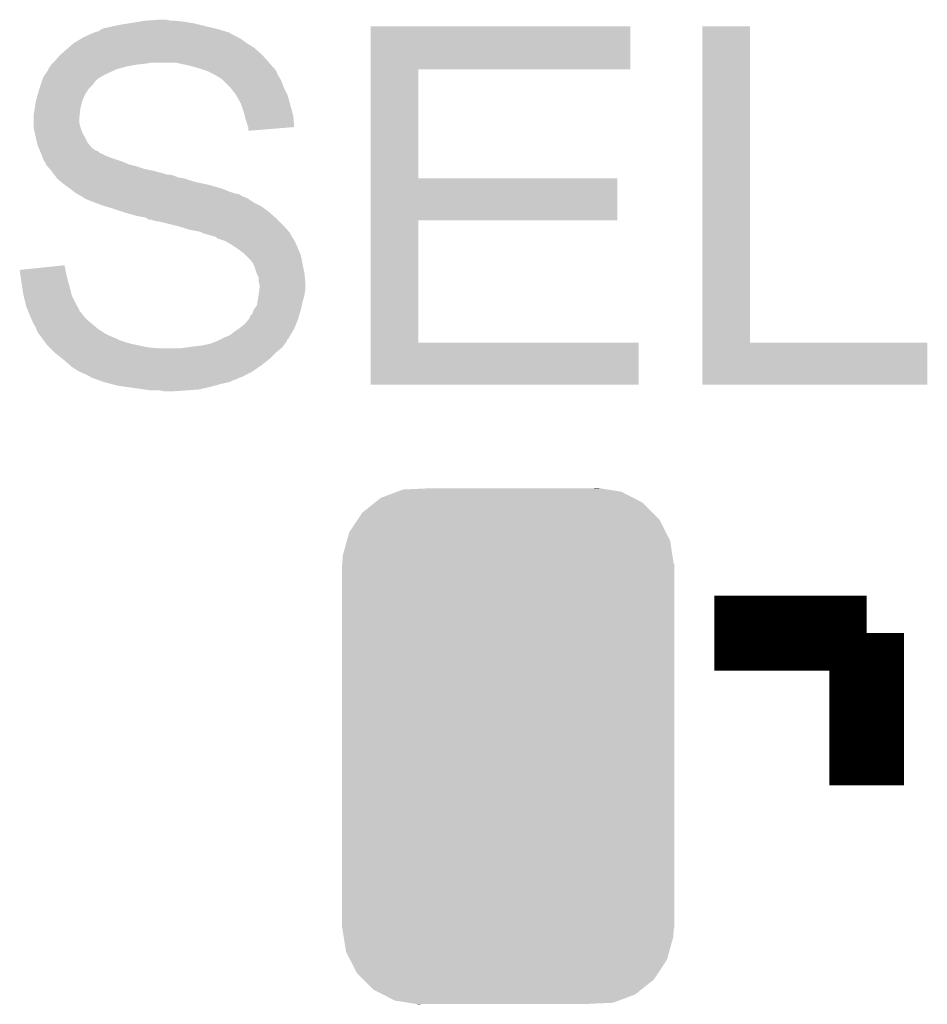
# Model space of a CAD drawing. Extents: x -52 to 48, y -3 to 57.
# Tile 55 of 96: x 9.13 to 11.6, y 10.75 to 13.42. Entities that reach past the tile are written whole.
import ezdxf

# ---------------------------------------------------------------- set-up
doc = ezdxf.new("R2010")
doc.units = 0
doc.layers.get('0').update_dxf_attribs({"linetype": 'CONTINUOUS'})
doc.layers.add('CLICK_SHIELD_FOR_RED_PITAYA_010', color=11, linetype='CONTINUOUS')
doc.layers.add('CLICK_SHIELD_FOR_RED_PITAYA_012', color=8, linetype='CONTINUOUS')

# ---------------------------------------------------------------- blocks, each defined once
blk = doc.blocks.new('CUSTOM_205')
for points in [[(-0.301568, 0.692038), (-0.285532, 0.698066), (0.308224, 0.692038), (0.27075, 0.698066)], [(-0.285532, 0.698066), (-0.220944, 0.70104), (0.27075, 0.698066), (0.25226, 0.70104)], [(0.220944, 0.70104), (0.244388, 0.702306), (0.25226, 0.70104), (0.244388, 0.702306)], [(-0.362024, 0.662578), (-0.346054, 0.675314), (0.365782, 0.662578), (0.3409, 0.675314)], [(-0.346054, 0.675314), (-0.301568, 0.692038), (0.3409, 0.675314), (0.308224, 0.692038)], [(-0.396604, 0.634998), (-0.362024, 0.662578), (0.39329, 0.634998), (0.365782, 0.662578)], [(-0.432252, 0.581054), (-0.408632, 0.616798), (0.42962, 0.581054), (0.411442, 0.616798)], [(-0.408632, 0.616798), (-0.396604, 0.634998), (0.411442, 0.616798), (0.39329, 0.634998)], [(-0.438318, 0.559164), (-0.432252, 0.581054), (0.44075, 0.559164), (0.42962, 0.581054)], [(-0.449518, 0.518744), (-0.438318, 0.559164), (0.447144, 0.518744), (0.44075, 0.559164)], [(-0.45085, 0.4953), (-0.449518, 0.518744), (0.45085, 0.4953), (0.447144, 0.518744)], [(-0.45212, -0.4953), (-0.45212, 0.4953), (0.45212, -0.4953), (0.45212, 0.4953)], [(-0.447142, -0.51874), (-0.45085, -0.4953), (0.449518, -0.51874), (0.45085, -0.4953)], [(-0.440752, -0.559164), (-0.447142, -0.51874), (0.438316, -0.559164), (0.449518, -0.51874)], [(-0.429622, -0.58105), (-0.440752, -0.559164), (0.432254, -0.58105), (0.438316, -0.559164)], [(-0.411444, -0.616798), (-0.429622, -0.58105), (0.40863, -0.616798), (0.432254, -0.58105)], [(-0.393292, -0.634996), (-0.411444, -0.616798), (0.396606, -0.634996), (0.40863, -0.616798)], [(-0.365784, -0.662578), (-0.393292, -0.634996), (0.362022, -0.662578), (0.396606, -0.634996)], [(-0.340906, -0.675312), (-0.365784, -0.662578), (0.346056, -0.675312), (0.362022, -0.662578)], [(-0.308228, -0.69204), (-0.340906, -0.675312), (0.301562, -0.69204), (0.346056, -0.675312)], [(-0.270764, -0.698066), (-0.308228, -0.69204), (0.285534, -0.698066), (0.301562, -0.69204)], [(-0.252274, -0.70104), (-0.270764, -0.698066), (0.220944, -0.70104), (0.285534, -0.698066)], [(-0.244392, -0.702308), (-0.252274, -0.70104), (-0.244392, -0.702308), (-0.220944, -0.70104)]]:
    blk.add_solid(points)

msp = doc.modelspace()

# ---------------------------------------------------------------- linework, layer by layer
at = {"layer": 'CLICK_SHIELD_FOR_RED_PITAYA_010', "const_width": 0.2032}
for points in [[(11.02106, 11.75512), (11.43508, 11.75512)], [(11.43508, 11.3411), (11.43508, 11.75512)]]:
    msp.add_lwpolyline(points, dxfattribs=at)
at = {"layer": 'CLICK_SHIELD_FOR_RED_PITAYA_010'}
for points in [[(9.458958, 13.41882), (9.474198, 13.42136), (9.5758, 13.41882), (9.5504, 13.42136)], [(9.474198, 13.42136), (9.512298, 13.4239), (9.540242, 13.42136), (9.530082, 13.4239)], [(9.342124, 13.390882), (9.347202, 13.393422), (9.694524, 13.390882), (9.686274, 13.393422)], [(9.347202, 13.393422), (9.35481, 13.3985), (9.686274, 13.393422), (9.669778, 13.3985)], [(9.35481, 13.3985), (9.362442, 13.40104), (9.669778, 13.3985), (9.658772, 13.40104)], [(9.362442, 13.40104), (9.3853, 13.40612), (9.658772, 13.40104), (9.63676, 13.40612)], [(9.3853, 13.40612), (9.4107, 13.4112), (9.63676, 13.40612), (9.61644, 13.4112)], [(9.4107, 13.4112), (9.42721, 13.41374), (9.61644, 13.4112), (9.60628, 13.41374)], [(9.42721, 13.41374), (9.44372, 13.41628), (9.60628, 13.41374), (9.59104, 13.41628)], [(9.44372, 13.41628), (9.458958, 13.41882), (9.59104, 13.41628), (9.5758, 13.41882)], [(10.086368, 13.28928), (10.08637, 13.406088), (10.792428, 13.28928), (10.79246, 13.406088)], [(10.08637, 13.406088), (10.086372, 13.40612), (10.79246, 13.406088), (10.086372, 13.40612)], [(10.988042, 12.54506), (10.98807, 13.406088), (11.117612, 12.54506), (11.11758, 13.406088)], [(10.98807, 13.406088), (10.988072, 13.40612), (11.11758, 13.406088), (10.988072, 13.40612)], [(9.278622, 13.360402), (9.299784, 13.373098), (9.748518, 13.360402), (9.73073, 13.373098)], [(9.299784, 13.373098), (9.304022, 13.37564), (9.73073, 13.373098), (9.72565, 13.37564)], [(9.304022, 13.37564), (9.32637, 13.385798), (9.72565, 13.37564), (9.705344, 13.385798)], [(9.32637, 13.385798), (9.331954, 13.388336), (9.705344, 13.385798), (9.702792, 13.388336)], [(9.331954, 13.388336), (9.331964, 13.38834), (9.702792, 13.388336), (9.70278, 13.38834)], [(9.331964, 13.38834), (9.334506, 13.388346), (9.70278, 13.38834), (9.70276, 13.388346)], [(9.334506, 13.388346), (9.337036, 13.39088), (9.70276, 13.388346), (9.69453, 13.39088)], [(9.337036, 13.39088), (9.342124, 13.390882), (9.69453, 13.39088), (9.694524, 13.390882)], [(9.24052, 13.327382), (9.2583, 13.34262), (9.7917, 13.327382), (9.774556, 13.34262)], [(9.2583, 13.34262), (9.264102, 13.347698), (9.774556, 13.34262), (9.768842, 13.347698)], [(9.264102, 13.347698), (9.278618, 13.3604), (9.768842, 13.347698), (9.74852, 13.3604)], [(9.278618, 13.3604), (9.278622, 13.360402), (9.74852, 13.3604), (9.748518, 13.360402)], [(9.22274, 13.30706), (9.22782, 13.31214), (9.80948, 13.30706), (9.805036, 13.31214)], [(9.22782, 13.31214), (9.240518, 13.32738), (9.805036, 13.31214), (9.791702, 13.32738)], [(9.240518, 13.32738), (9.24052, 13.327382), (9.791702, 13.32738), (9.7917, 13.327382)], [(9.201574, 13.27658), (9.21004, 13.289274), (9.36752, 13.27658), (9.395444, 13.289274)], [(9.21004, 13.28928), (9.210046, 13.291826), (9.395458, 13.28928), (9.404794, 13.291826)], [(9.21004, 13.289274), (9.21004, 13.28928), (9.395444, 13.289274), (9.395458, 13.28928)], [(9.210046, 13.291826), (9.21258, 13.29436), (9.404794, 13.291826), (9.414086, 13.29436)], [(9.21258, 13.29436), (9.214272, 13.2969), (9.414086, 13.29436), (9.4234, 13.2969)], [(9.214272, 13.2969), (9.21766, 13.30198), (9.4234, 13.2969), (9.45134, 13.30198)], [(9.21766, 13.30198), (9.217662, 13.301982), (9.45134, 13.30198), (9.451358, 13.301982)], [(9.217662, 13.301982), (9.2202, 13.30452), (9.451358, 13.301982), (9.476738, 13.30452)], [(9.2202, 13.30452), (9.22274, 13.30706), (9.476738, 13.30452), (9.486898, 13.30706)], [(9.591042, 13.29944), (9.555478, 13.30706), (9.816256, 13.29944), (9.80948, 13.30706)], [(9.61898, 13.291818), (9.591042, 13.29944), (9.823032, 13.291818), (9.816256, 13.29944)], [(9.641826, 13.284204), (9.61898, 13.291818), (9.8298, 13.284204), (9.823032, 13.291818)], [(10.086358, 12.9921), (10.086368, 13.289248), (10.215912, 12.9921), (10.21588, 13.289248)], [(10.086368, 13.289248), (10.086368, 13.28928), (10.21588, 13.289248), (10.792428, 13.28928)], [(9.191412, 13.256258), (9.193952, 13.263878), (9.33704, 13.256258), (9.344658, 13.263878)], [(9.193952, 13.263878), (9.194802, 13.266424), (9.344658, 13.263878), (9.3489, 13.266424)], [(9.194802, 13.266424), (9.198186, 13.2715), (9.3489, 13.266424), (9.357362, 13.2715)], [(9.198186, 13.2715), (9.201574, 13.27658), (9.357362, 13.2715), (9.36752, 13.27658)], [(9.641838, 13.2842), (9.641826, 13.284204), (9.829802, 13.2842), (9.8298, 13.284204)], [(9.646928, 13.281656), (9.641838, 13.2842), (9.829802, 13.281656), (9.829802, 13.2842)], [(9.66216, 13.27404), (9.646928, 13.281656), (9.833612, 13.27404), (9.829802, 13.281656)], [(9.666392, 13.271502), (9.66216, 13.27404), (9.83488, 13.271502), (9.833612, 13.27404)], [(9.674862, 13.26642), (9.666392, 13.271502), (9.837932, 13.26642), (9.83488, 13.271502)], [(9.68248, 13.26134), (9.674862, 13.26642), (9.840984, 13.26134), (9.837932, 13.26642)], [(9.685008, 13.258812), (9.68248, 13.26134), (9.8425, 13.258812), (9.840984, 13.26134)], [(9.705338, 13.23848), (9.685008, 13.258812), (9.85012, 13.23848), (9.8425, 13.258812)], [(9.180324, 13.22071), (9.184894, 13.23594), (9.3091, 13.22071), (9.31926, 13.23594)], [(9.184894, 13.23594), (9.18718, 13.24356), (9.31926, 13.23594), (9.326878, 13.24356)], [(9.18718, 13.24356), (9.188026, 13.2461), (9.326878, 13.24356), (9.329418, 13.2461)], [(9.188026, 13.2461), (9.191412, 13.256258), (9.329418, 13.2461), (9.33704, 13.256258)], [(9.72058, 13.218162), (9.705338, 13.23848), (9.86028, 13.218162), (9.85012, 13.23848)], [(9.175748, 13.202918), (9.17956, 13.218158), (9.30148, 13.202918), (9.308006, 13.218158)], [(9.17956, 13.218158), (9.180324, 13.22071), (9.308006, 13.218158), (9.3091, 13.22071)], [(9.720584, 13.218158), (9.72058, 13.218162), (9.860282, 13.218158), (9.86028, 13.218162)], [(9.73328, 13.195302), (9.720584, 13.218158), (9.866516, 13.195302), (9.860282, 13.218158)], [(9.1694, 13.164822), (9.17194, 13.18006), (9.294424, 13.164822), (9.296118, 13.18006)], [(9.17194, 13.18006), (9.172302, 13.182598), (9.296118, 13.18006), (9.2964, 13.182598)], [(9.172302, 13.182598), (9.17448, 13.19784), (9.2964, 13.182598), (9.30021, 13.19784)], [(9.17448, 13.19784), (9.175748, 13.202918), (9.30021, 13.19784), (9.30148, 13.202918)], [(9.7409, 13.172438), (9.73328, 13.195302), (9.87275, 13.172438), (9.866516, 13.195302)], [(9.1694, 13.159738), (9.1694, 13.164822), (9.29386, 13.159738), (9.294424, 13.164822)], [(9.1694, 13.141958), (9.1694, 13.159738), (9.29386, 13.141958), (9.29386, 13.159738)], [(9.743442, 13.162278), (9.7409, 13.172438), (9.87552, 13.162278), (9.87275, 13.172438)], [(9.745982, 13.15212), (9.743442, 13.162278), (9.876356, 13.15212), (9.87552, 13.162278)], [(9.752754, 13.131798), (9.745982, 13.15212), (9.878028, 13.131798), (9.876356, 13.15212)], [(9.1694, 13.131802), (9.1694, 13.141958), (9.2964, 13.131802), (9.29386, 13.141958)], [(9.1694, 13.129262), (9.1694, 13.131802), (9.297248, 13.129262), (9.2964, 13.131802)], [(9.172224, 13.116558), (9.1694, 13.129262), (9.30148, 13.116558), (9.297248, 13.129262)], [(9.753598, 13.129262), (9.752754, 13.131798), (9.846858, 13.129262), (9.878028, 13.131798)], [(9.7536, 13.121674), (9.753598, 13.129262), (9.7536, 13.121674), (9.846858, 13.129262)], [(9.175046, 13.10386), (9.172224, 13.116558), (9.3091, 13.10386), (9.30148, 13.116558)], [(9.17843, 13.088632), (9.175046, 13.10386), (9.31672, 13.088632), (9.3091, 13.10386)], [(9.17956, 13.083542), (9.17843, 13.088632), (9.320958, 13.083542), (9.31672, 13.088632)], [(9.183916, 13.07338), (9.17956, 13.083542), (9.329418, 13.07338), (9.320958, 13.083542)], [(9.183918, 13.073374), (9.183916, 13.07338), (9.331966, 13.073374), (9.329418, 13.07338)], [(9.186092, 13.0683), (9.183918, 13.073374), (9.337044, 13.0683), (9.331966, 13.073374)], [(9.18718, 13.06576), (9.186092, 13.0683), (9.344642, 13.06576), (9.337044, 13.0683)], [(9.187182, 13.065756), (9.18718, 13.06576), (9.344652, 13.065756), (9.344642, 13.06576)], [(9.189212, 13.06068), (9.187182, 13.065756), (9.349744, 13.06068), (9.344652, 13.065756)], [(9.190228, 13.05814), (9.189212, 13.06068), (9.35736, 13.05814), (9.349744, 13.06068)], [(9.19226, 13.05306), (9.190228, 13.05814), (9.36752, 13.05306), (9.35736, 13.05814)], [(9.19429, 13.04798), (9.19226, 13.05306), (9.380218, 13.04798), (9.36752, 13.05306)], [(9.19734, 13.04035), (9.19429, 13.04798), (9.403108, 13.04035), (9.380218, 13.04798)], [(9.19903, 13.03782), (9.19734, 13.04035), (9.410698, 13.03782), (9.403108, 13.04035)], [(9.202416, 13.032746), (9.19903, 13.03782), (9.42254, 13.032746), (9.410698, 13.03782)], [(9.20242, 13.0302), (9.202416, 13.032746), (9.428482, 13.0302), (9.42254, 13.032746)], [(9.20242, 13.030196), (9.20242, 13.0302), (9.428498, 13.030196), (9.428482, 13.0302)], [(9.206772, 13.02512), (9.20242, 13.030196), (9.448798, 13.02512), (9.428498, 13.030196)], [(9.213306, 13.0175), (9.206772, 13.02512), (9.471662, 13.0175), (9.448798, 13.02512)], [(9.21766, 13.01242), (9.213306, 13.0175), (9.49706, 13.01242), (9.471662, 13.0175)], [(9.223376, 13.0048), (9.21766, 13.01242), (9.525, 13.0048), (9.49706, 13.01242)], [(9.22528, 13.00226), (9.223376, 13.0048), (9.532624, 13.00226), (9.525, 13.0048)], [(9.227188, 12.999718), (9.22528, 13.00226), (9.550402, 12.999718), (9.540242, 13.00226)], [(9.230996, 12.99464), (9.227188, 12.999718), (9.563102, 12.99464), (9.550402, 12.999718)], [(9.232898, 12.992102), (9.230996, 12.99464), (9.57832, 12.992102), (9.563102, 12.99464)], [(9.232904, 12.992098), (9.232898, 12.992102), (9.578342, 12.992098), (9.57832, 12.992102)], [(9.238828, 12.98702), (9.232904, 12.992098), (9.59358, 12.98702), (9.578342, 12.992098)], [(10.086354, 12.8778), (10.086358, 12.992068), (10.756868, 12.8778), (10.7569, 12.992068)], [(10.086358, 12.992068), (10.086358, 12.9921), (10.7569, 12.992068), (10.215912, 12.9921)], [(9.244754, 12.98194), (9.238828, 12.98702), (9.611358, 12.98194), (9.59358, 12.98702)], [(9.25068, 12.97686), (9.244754, 12.98194), (9.635066, 12.97686), (9.611358, 12.98194)], [(9.254236, 12.97432), (9.25068, 12.97686), (9.64692, 12.97432), (9.635066, 12.97686)], [(9.26846, 12.96416), (9.254236, 12.97432), (9.682482, 12.96416), (9.64692, 12.97432)], [(9.277986, 12.95654), (9.26846, 12.96416), (9.70026, 12.95654), (9.682482, 12.96416)], [(9.28116, 12.954), (9.277986, 12.95654), (9.707882, 12.954), (9.70026, 12.95654)], [(9.285394, 12.95146), (9.28116, 12.954), (9.715502, 12.95146), (9.707882, 12.954)], [(9.289628, 12.94892), (9.285394, 12.95146), (9.728202, 12.94892), (9.715502, 12.95146)], [(9.293862, 12.94638), (9.289628, 12.94892), (9.732434, 12.94638), (9.728202, 12.94892)], [(9.303996, 12.941306), (9.293862, 12.94638), (9.740886, 12.941306), (9.732434, 12.94638)], [(9.303998, 12.9413), (9.303996, 12.941306), (9.740894, 12.9413), (9.740886, 12.941306)], [(9.303998, 12.941298), (9.303998, 12.9413), (9.743444, 12.941298), (9.740894, 12.9413)], [(9.30402, 12.938792), (9.303998, 12.941298), (9.748456, 12.938792), (9.743444, 12.941298)], [(9.306556, 12.93876), (9.30402, 12.938792), (9.74852, 12.93876), (9.748456, 12.938792)], [(9.311644, 12.936218), (9.306556, 12.93876), (9.753602, 12.936218), (9.74852, 12.93876)], [(9.31672, 12.93368), (9.311644, 12.936218), (9.75741, 12.93368), (9.753602, 12.936218)], [(9.32942, 12.9286), (9.31672, 12.93368), (9.765032, 12.9286), (9.75741, 12.93368)], [(9.336404, 12.92606), (9.32942, 12.9286), (9.768842, 12.92606), (9.765032, 12.9286)], [(9.35736, 12.918438), (9.336404, 12.92606), (9.784074, 12.918438), (9.768842, 12.92606)], [(9.365618, 12.915898), (9.35736, 12.918438), (9.78915, 12.915898), (9.784074, 12.918438)], [(9.39038, 12.90828), (9.365618, 12.915898), (9.799314, 12.90828), (9.78915, 12.915898)], [(9.41324, 12.90066), (9.39038, 12.90828), (9.80948, 12.90066), (9.799314, 12.90828)], [(9.42086, 12.89812), (9.41324, 12.90066), (9.812384, 12.89812), (9.80948, 12.90066)], [(9.4488, 12.8905), (9.42086, 12.89812), (9.821094, 12.8905), (9.812384, 12.89812)], [(9.474208, 12.885422), (9.4488, 12.8905), (9.826898, 12.885422), (9.821094, 12.8905)], [(9.478014, 12.882882), (9.474208, 12.885422), (9.8298, 12.882882), (9.826898, 12.885422)], [(9.481814, 12.880344), (9.478014, 12.882882), (9.832338, 12.880344), (9.8298, 12.882882)], [(9.489436, 12.88034), (9.481814, 12.880344), (9.832342, 12.88034), (9.832338, 12.880344)], [(9.494518, 12.877802), (9.489436, 12.88034), (9.83488, 12.877802), (9.832342, 12.88034)], [(9.51992, 12.87272), (9.494518, 12.877802), (9.839962, 12.87272), (9.83488, 12.877802)], [(9.56056, 12.86256), (9.51992, 12.87272), (9.85012, 12.86256), (9.839962, 12.87272)], [(9.57834, 12.85748), (9.56056, 12.86256), (9.854566, 12.85748), (9.85012, 12.86256)], [(9.593578, 12.852402), (9.57834, 12.85748), (9.85901, 12.852402), (9.854566, 12.85748)], [(10.086342, 12.54506), (10.086354, 12.877768), (10.215912, 12.54506), (10.21588, 12.877768)], [(10.086354, 12.877768), (10.086354, 12.8778), (10.21588, 12.877768), (10.756868, 12.8778)], [(9.60882, 12.84986), (9.593578, 12.852402), (9.861236, 12.84986), (9.85901, 12.852402)], [(9.621518, 12.84732), (9.60882, 12.84986), (9.863458, 12.84732), (9.861236, 12.84986)], [(9.63167, 12.842244), (9.621518, 12.84732), (9.8679, 12.842244), (9.863458, 12.84732)], [(9.631678, 12.84224), (9.63167, 12.842244), (9.867902, 12.84224), (9.8679, 12.842244)], [(9.64184, 12.839698), (9.631678, 12.84224), (9.867904, 12.839698), (9.867902, 12.84224)], [(9.641854, 12.839694), (9.64184, 12.839698), (9.867904, 12.839694), (9.867904, 12.839698)], [(9.649462, 12.83716), (9.641854, 12.839694), (9.869594, 12.83716), (9.867904, 12.839694)], [(9.65962, 12.834618), (9.649462, 12.83716), (9.87129, 12.834618), (9.869594, 12.83716)], [(9.667214, 12.832084), (9.65962, 12.834618), (9.87298, 12.832084), (9.87129, 12.834618)], [(9.667216, 12.832082), (9.667214, 12.832084), (9.87298, 12.832082), (9.87298, 12.832084)], [(9.66724, 12.829566), (9.667216, 12.832082), (9.87449, 12.829566), (9.87298, 12.832082)], [(9.690098, 12.82192), (9.66724, 12.829566), (9.879076, 12.82192), (9.87449, 12.829566)], [(9.694548, 12.819378), (9.690098, 12.82192), (9.8806, 12.819378), (9.879076, 12.82192)], [(9.707882, 12.811758), (9.694548, 12.819378), (9.883866, 12.811758), (9.8806, 12.819378)], [(9.72312, 12.8016), (9.707882, 12.811758), (9.88822, 12.8016), (9.883866, 12.811758)], [(9.743438, 12.78636), (9.72312, 12.8016), (9.894752, 12.78636), (9.88822, 12.8016)], [(9.745982, 12.783818), (9.743438, 12.78636), (9.89584, 12.783818), (9.894752, 12.78636)], [(9.75614, 12.77366), (9.745982, 12.783818), (9.897872, 12.77366), (9.89584, 12.783818)], [(9.180306, 12.748264), (9.204636, 12.750794), (9.25576, 12.748264), (9.253226, 12.750794)], [(9.204636, 12.750794), (9.25322, 12.755846), (9.253226, 12.750794), (9.25322, 12.755846)], [(9.766298, 12.76095), (9.75614, 12.77366), (9.900414, 12.76095), (9.897872, 12.77366)], [(9.77138, 12.74826), (9.766298, 12.76095), (9.902952, 12.74826), (9.900414, 12.76095)], [(9.13132, 12.74317), (9.131396, 12.743178), (9.255762, 12.74317), (9.25576, 12.743178)], [(9.133128, 12.73048), (9.13132, 12.74317), (9.2583, 12.73048), (9.255762, 12.74317)], [(9.131396, 12.743178), (9.180306, 12.748264), (9.25576, 12.743178), (9.25576, 12.748264)], [(9.13602, 12.71016), (9.133128, 12.73048), (9.26338, 12.71016), (9.2583, 12.73048)], [(9.77646, 12.733022), (9.77138, 12.74826), (9.906, 12.733022), (9.902952, 12.74826)], [(9.776462, 12.73302), (9.77646, 12.733022), (9.906, 12.73302), (9.906, 12.733022)], [(9.781538, 12.722864), (9.776462, 12.73302), (9.906924, 12.722864), (9.906, 12.73302)], [(9.78154, 12.710164), (9.781538, 12.722864), (9.908078, 12.710164), (9.906924, 12.722864)], [(9.13638, 12.70762), (9.13602, 12.71016), (9.264106, 12.70762), (9.26338, 12.71016)], [(9.138726, 12.69238), (9.13638, 12.70762), (9.26846, 12.69238), (9.264106, 12.70762)], [(9.783234, 12.705082), (9.78154, 12.710164), (9.90854, 12.705082), (9.908078, 12.710164)], [(9.784078, 12.702542), (9.783234, 12.705082), (9.90854, 12.702542), (9.90854, 12.705082)], [(9.78408, 12.694922), (9.784078, 12.702542), (9.90854, 12.694922), (9.90854, 12.702542)], [(9.14146, 12.6746), (9.138726, 12.69238), (9.272906, 12.6746), (9.26846, 12.69238)], [(9.142096, 12.672058), (9.14146, 12.6746), (9.27354, 12.672058), (9.272906, 12.6746)], [(9.147176, 12.651742), (9.142096, 12.672058), (9.2837, 12.651742), (9.27354, 12.672058)], [(9.778154, 12.656822), (9.781116, 12.674598), (9.90092, 12.656822), (9.906, 12.674598)], [(9.781116, 12.674598), (9.78154, 12.67714), (9.906, 12.674598), (9.906362, 12.67714)], [(9.78154, 12.67714), (9.783716, 12.69238), (9.906362, 12.67714), (9.90854, 12.69238)], [(9.783716, 12.69238), (9.78408, 12.694922), (9.90854, 12.69238), (9.90854, 12.694922)], [(9.14908, 12.644122), (9.147176, 12.651742), (9.288054, 12.644122), (9.2837, 12.651742)], [(9.153148, 12.633954), (9.14908, 12.644122), (9.29386, 12.633954), (9.288054, 12.644122)], [(9.768842, 12.636502), (9.776462, 12.646652), (9.896404, 12.636502), (9.89866, 12.646652)], [(9.776462, 12.646652), (9.778154, 12.656822), (9.89866, 12.646652), (9.90092, 12.656822)], [(9.154164, 12.631414), (9.153148, 12.633954), (9.293866, 12.631414), (9.29386, 12.633954)], [(9.156194, 12.626338), (9.154164, 12.631414), (9.29894, 12.626338), (9.293866, 12.631414)], [(9.15924, 12.61872), (9.156194, 12.626338), (9.304658, 12.61872), (9.29894, 12.626338)], [(9.16037, 12.61618), (9.15924, 12.61872), (9.306562, 12.61618), (9.304658, 12.61872)], [(9.164882, 12.60602), (9.16037, 12.61618), (9.31672, 12.60602), (9.306562, 12.61618)], [(9.75614, 12.611092), (9.758684, 12.618712), (9.88898, 12.611092), (9.891266, 12.618712)], [(9.758684, 12.618712), (9.76376, 12.623804), (9.891266, 12.618712), (9.892792, 12.623804)], [(9.76376, 12.623804), (9.767824, 12.633962), (9.892792, 12.623804), (9.89584, 12.633962)], [(9.767824, 12.633962), (9.768842, 12.636502), (9.89584, 12.633962), (9.896404, 12.636502)], [(9.1694, 12.59585), (9.164882, 12.60602), (9.328926, 12.59585), (9.31672, 12.60602)], [(9.174478, 12.588244), (9.1694, 12.59585), (9.338054, 12.588244), (9.328926, 12.59585)], [(9.73074, 12.5857), (9.743442, 12.595862), (9.879076, 12.5857), (9.883142, 12.595862)], [(9.743442, 12.595862), (9.754028, 12.60856), (9.883142, 12.595862), (9.888222, 12.60856)], [(9.754028, 12.60856), (9.75614, 12.611092), (9.888222, 12.60856), (9.88898, 12.611092)], [(9.17702, 12.580622), (9.174478, 12.588244), (9.3472, 12.580622), (9.338054, 12.588244)], [(9.177022, 12.58062), (9.17702, 12.580622), (9.347202, 12.58062), (9.3472, 12.580622)], [(9.182098, 12.570464), (9.177022, 12.58062), (9.363452, 12.570464), (9.347202, 12.58062)], [(9.184638, 12.56792), (9.182098, 12.570464), (9.367522, 12.56792), (9.363452, 12.570464)], [(9.19203, 12.55776), (9.184638, 12.56792), (9.390384, 12.55776), (9.367522, 12.56792)], [(9.6901, 12.5603), (9.70279, 12.565382), (9.86434, 12.5603), (9.86739, 12.565382)], [(9.70279, 12.565382), (9.7155, 12.57554), (9.86739, 12.565382), (9.873486, 12.57554)], [(9.7155, 12.57554), (9.726926, 12.583158), (9.873486, 12.57554), (9.87806, 12.583158)], [(9.726926, 12.583158), (9.73074, 12.5857), (9.87806, 12.583158), (9.879076, 12.5857)], [(9.192052, 12.557728), (9.19203, 12.55776), (9.39292, 12.557728), (9.390384, 12.55776)], [(9.193876, 12.55522), (9.192052, 12.557728), (9.392952, 12.55522), (9.39292, 12.557728)], [(9.193882, 12.555214), (9.193876, 12.55522), (9.398006, 12.555214), (9.392952, 12.55522)], [(9.195724, 12.55268), (9.193882, 12.555214), (9.400544, 12.55268), (9.398006, 12.555214)], [(9.19942, 12.5476), (9.195724, 12.55268), (9.41578, 12.5476), (9.400544, 12.55268)], [(9.203114, 12.54252), (9.19942, 12.5476), (9.433558, 12.54252), (9.41578, 12.5476)], [(9.20496, 12.539982), (9.203114, 12.54252), (9.44498, 12.539982), (9.433558, 12.54252)], [(9.207502, 12.53744), (9.20496, 12.539982), (9.45642, 12.53744), (9.44498, 12.539982)], [(9.212582, 12.53236), (9.207502, 12.53744), (9.48182, 12.53236), (9.45642, 12.53744)], [(9.60374, 12.5349), (9.6266, 12.53744), (9.84707, 12.5349), (9.8491, 12.53744)], [(9.6266, 12.53744), (9.649462, 12.542522), (9.8491, 12.53744), (9.853162, 12.542522)], [(9.649462, 12.542522), (9.656256, 12.54507), (9.853162, 12.542522), (9.8552, 12.54507)], [(9.656256, 12.54507), (9.66978, 12.55014), (9.8552, 12.54507), (9.85774, 12.55014)], [(9.66978, 12.55014), (9.679892, 12.555196), (9.85774, 12.55014), (9.860274, 12.555196)], [(9.679892, 12.555196), (9.67994, 12.55522), (9.860274, 12.555196), (9.862788, 12.55522)], [(9.67994, 12.55522), (9.685032, 12.557766), (9.862788, 12.55522), (9.86282, 12.557766)], [(9.685032, 12.557766), (9.6901, 12.5603), (9.86282, 12.557766), (9.86434, 12.5603)], [(10.08634, 12.430792), (10.086342, 12.545028), (10.815288, 12.430792), (10.81532, 12.545028)], [(10.086342, 12.545028), (10.086342, 12.54506), (10.81532, 12.545028), (10.215912, 12.54506)], [(10.98804, 12.430792), (10.988042, 12.545028), (11.600148, 12.430792), (11.60018, 12.545028)], [(10.988042, 12.545028), (10.988042, 12.54506), (11.60018, 12.545028), (11.117612, 12.54506)], [(9.215122, 12.52982), (9.212582, 12.53236), (9.509758, 12.52982), (9.48182, 12.53236)], [(9.22528, 12.519662), (9.215122, 12.52982), (9.829802, 12.519662), (9.841992, 12.52982)], [(9.22782, 12.51712), (9.22528, 12.519662), (9.827258, 12.51712), (9.829802, 12.519662)], [(9.24687, 12.50188), (9.22782, 12.51712), (9.812018, 12.50188), (9.827258, 12.51712)], [(9.56818, 12.52982), (9.585946, 12.532358), (9.841992, 12.52982), (9.845038, 12.532358)], [(9.585946, 12.532358), (9.60374, 12.5349), (9.845038, 12.532358), (9.84707, 12.5349)], [(9.25322, 12.4968), (9.24687, 12.50188), (9.805486, 12.4968), (9.812018, 12.50188)], [(9.267734, 12.4841), (9.25322, 12.4968), (9.78916, 12.4841), (9.805486, 12.4968)], [(9.273538, 12.47902), (9.267734, 12.4841), (9.781902, 12.47902), (9.78916, 12.4841)], [(9.29386, 12.466322), (9.273538, 12.47902), (9.76376, 12.466322), (9.781902, 12.47902)], [(9.293866, 12.46632), (9.29386, 12.466322), (9.763758, 12.46632), (9.76376, 12.466322)], [(9.31164, 12.4587), (9.293866, 12.46632), (9.748516, 12.4587), (9.763758, 12.46632)], [(9.321796, 12.453622), (9.31164, 12.4587), (9.73836, 12.453622), (9.748516, 12.4587)], [(9.324348, 12.451084), (9.321796, 12.453622), (9.733284, 12.451084), (9.73836, 12.453622)], [(9.32436, 12.45108), (9.324348, 12.451084), (9.733276, 12.45108), (9.733284, 12.451084)], [(9.324366, 12.451078), (9.32436, 12.45108), (9.730736, 12.451078), (9.733276, 12.45108)], [(9.338576, 12.446), (9.324366, 12.451078), (9.720578, 12.446), (9.730736, 12.451078)], [(9.345684, 12.44346), (9.338576, 12.446), (9.71296, 12.44346), (9.720578, 12.446)], [(9.3599, 12.43838), (9.345684, 12.44346), (9.7028, 12.43838), (9.71296, 12.44346)], [(9.359908, 12.438378), (9.3599, 12.43838), (9.702798, 12.438378), (9.7028, 12.43838)], [(9.37895, 12.4333), (9.359908, 12.438378), (9.67994, 12.4333), (9.702798, 12.438378)], [(9.397998, 12.42822), (9.37895, 12.4333), (9.661312, 12.42822), (9.67994, 12.4333)], [(9.41578, 12.42568), (9.397998, 12.42822), (9.652, 12.42568), (9.661312, 12.42822)], [(10.815288, 12.43076), (10.08634, 12.430792), (10.815288, 12.43076), (10.815288, 12.430792)], [(11.600148, 12.43076), (10.98804, 12.430792), (11.600148, 12.43076), (11.600148, 12.430792)], [(9.46912, 12.41806), (9.41578, 12.42568), (9.618978, 12.41806), (9.652, 12.42568)], [(9.4869, 12.41552), (9.46912, 12.41806), (9.58596, 12.41552), (9.618978, 12.41806)], [(9.524998, 12.41298), (9.512298, 12.41552), (9.547862, 12.41298), (9.58596, 12.41552)]]:
    msp.add_solid(points, dxfattribs=at)

# ---------------------------------------------------------------- block references
at = {"layer": 'CLICK_SHIELD_FOR_RED_PITAYA_012'}
msp.add_blockref('CUSTOM_205', (10.45972, 11.44778), dxfattribs=at)

doc.saveas('drawing.dxf')
